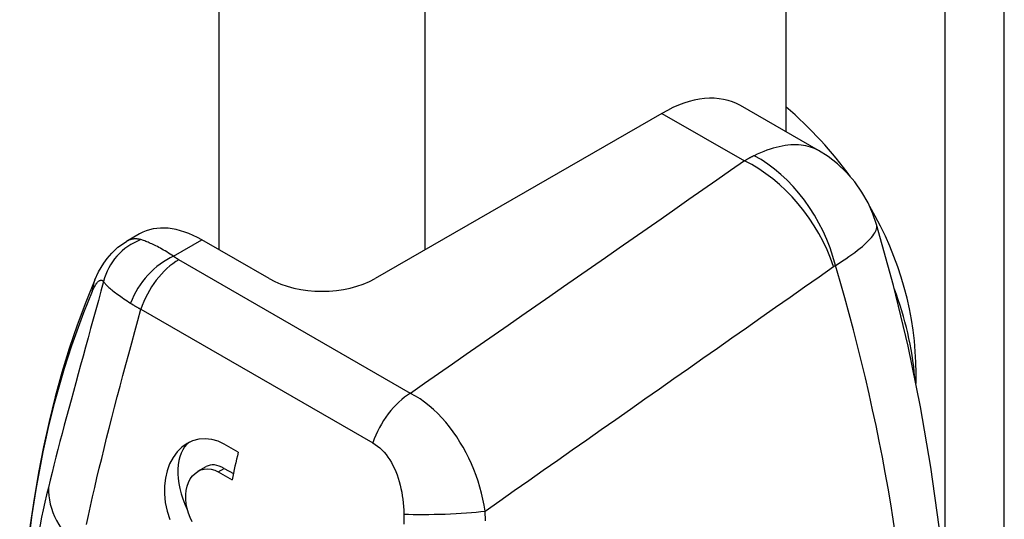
# Model space of a CAD drawing. Header units: inches. Extents: x 66.7 to 77.5, y 23.7 to 38.5.
# Tile 5 of 8: x 73.417 to 74.401, y 28.038 to 28.538. Entities that reach past the tile are written whole.
import ezdxf

# ---------------------------------------------------------------- set-up
doc = ezdxf.new("R2010")
doc.units = ezdxf.units.IN
doc.header["$MEASUREMENT"] = 0
doc.layers.add('Visible Edges(ANSI)', color=7, linetype='Continuous', lineweight=25)
doc.layers.add('Visible Tangent Edges(ANSI)', color=7, linetype='Continuous', lineweight=25)

msp = doc.modelspace()

# ---------------------------------------------------------------- linework, layer by layer
at = {"layer": 'Visible Edges(ANSI)'}
for p, q in [((74.18309, 31.97304), (74.18309, 28.42583)), ((74.21566, 28.40708), (74.13771, 28.45196)), ((74.05912, 28.44424), (73.77227, 28.27906)), ((73.53678, 28.32379), (73.52375, 28.31629)), ((73.6662, 28.27906), (73.59916, 28.31766)), ((74.31316, 28.17434), (74.31316, 28.18461)), ((73.63541, 28.10547), (73.62149, 28.11349)), ((73.59514, 28.08642), (73.60332, 28.09114)), ((73.61528, 28.08577), (73.6292, 28.07776)), ((73.6215, 28.08935), (73.63055, 28.08414))]:
    msp.add_line(p, q, dxfattribs=at)
at = {"layer": 'Visible Edges(ANSI)', "flags": 128}
for points in [[(74.27371, 28.33328), (74.27008, 28.34391), (74.26524, 28.35472), (74.25915, 28.36543), (74.25189, 28.37569), (74.24364, 28.38519), (74.23464, 28.39367), (74.22521, 28.40098), (74.21566, 28.40708)], [(74.2647, 27.43648), (74.27478, 27.45994), (74.28417, 27.48384), (74.29288, 27.50816), (74.3009, 27.53289), (74.30825, 27.55801), (74.31493, 27.58351), (74.32095, 27.60935), (74.32632, 27.63554), (74.33104, 27.66206), (74.33512, 27.6889), (74.33857, 27.71604), (74.34138, 27.74347), (74.34515, 27.79914), (74.34648, 27.85582), (74.34539, 27.91341), (74.34194, 27.97181), (74.33616, 28.03092), (74.32809, 28.09062), (74.31777, 28.15082), (74.30524, 28.2114), (74.29054, 28.27226), (74.27371, 28.33328)], [(73.49213, 28.27799), (73.49582, 28.28587), (73.50089, 28.2945), (73.50436, 28.29931), (73.50889, 28.30456), (73.51508, 28.31032), (73.52375, 28.31629)], [(73.49213, 28.27799), (73.483, 28.25557), (73.47446, 28.23264), (73.46651, 28.20923), (73.45915, 28.18535), (73.45238, 28.16101), (73.4462, 28.13623), (73.44062, 28.11101), (73.43563, 28.08538), (73.43122, 28.05935), (73.42741, 28.03292), (73.42419, 28.00612), (73.42155, 27.97895), (73.41951, 27.95143), (73.41805, 27.92358), (73.41717, 27.89541), (73.41688, 27.86693)], [(73.62149, 28.11349), (73.61534, 28.11641), (73.60889, 28.11829), (73.60236, 28.11901), (73.59594, 28.1185), (73.58984, 28.11686), (73.58426, 28.11423), (73.5791, 28.1106), (73.57435, 28.10594), (73.5702, 28.10036), (73.56681, 28.09398), (73.56424, 28.08702), (73.56252, 28.07971), (73.56166, 28.072), (73.56164, 28.06378), (73.56251, 28.05527), (73.5643, 28.04672), (73.56691, 28.03838)], [(73.58943, 28.03592), (73.58732, 28.04009), (73.58559, 28.04448), (73.58422, 28.04911), (73.58329, 28.05385), (73.58285, 28.05857), (73.58288, 28.06312), (73.58335, 28.06739), (73.58427, 28.07142), (73.58565, 28.07526), (73.58747, 28.07878), (73.5897, 28.08184), (73.59225, 28.08438), (73.59502, 28.08636), (73.59803, 28.08777), (73.60133, 28.08864), (73.60481, 28.08888), (73.60837, 28.08845), (73.6119, 28.0874), (73.61528, 28.08577)]]:
    msp.add_lwpolyline(points, dxfattribs=at)
at = {"layer": 'Visible Edges(ANSI)'}
for centre, major_axis, ratio, start_param, end_param in [((74.05912, 28.3155), (0.07859, 0.13647), 0.578093, 0, 0.783464), ((73.84072, 28.18461), (-0.47244, 0), 0.817547, 3.674141, 3.901793), ((73.84072, 28.18461), (0.47244, 0), 0.817547, 0, 0.446075), ((73.59916, 28.21547), (-0.06238, 0.10832), 0.578093, 5.499721, 6.283185), ((73.71923, 28.3096), (0.075, 0), 0.575862, 3.926991, 5.497787), ((73.84072, 28.15293), (0.47244, 0), 0.817547, 0.070197, 0.304012), ((73.6215, 28.05958), (-0.03291, 0.05715), 0.578093, 0.055352, 1.440516), ((74.07259, 28.19388), (0.32425, 0.56307), 0.578093, 2.041693, 2.089105), ((73.6215, 28.05958), (-0.01817, 0.03156), 0.578093, 5.499721, 6.283185)]:
    msp.add_ellipse(centre, major_axis=major_axis, ratio=ratio, start_param=start_param, end_param=end_param, dxfattribs=at)
at = {"layer": 'Visible Tangent Edges(ANSI)'}
for p, q in [((74.40146, 24.17971), (74.40146, 32.21784)), ((74.34206, 32.20367), (74.34206, 27.97029)), ((73.616, 31.76537), (73.616, 28.30797)), ((73.82247, 28.30797), (73.82247, 31.76537)), ((74.05912, 28.44424), (74.14165, 28.39672)), ((73.57077, 28.30132), (73.59916, 28.31766)), ((73.80779, 28.16436), (73.5759, 28.2979)), ((73.5381, 28.24837), (73.76999, 28.11483)), ((73.61528, 28.08577), (73.6215, 28.08935))]:
    msp.add_line(p, q, dxfattribs=at)
at = {"layer": 'Visible Tangent Edges(ANSI)', "flags": 128}
for points in [[(74.21568, 28.40706), (74.21378, 28.40809), (74.2118, 28.40902), (74.20975, 28.40986), (74.20762, 28.4106), (74.20541, 28.41124), (74.20313, 28.41177), (74.20076, 28.41219), (74.19832, 28.4125), (74.19581, 28.41269), (74.19322, 28.41278), (74.19057, 28.41276), (74.18785, 28.41262), (74.18507, 28.41237), (74.18224, 28.412), (74.17934, 28.41152), (74.17639, 28.41092), (74.17339, 28.41021), (74.17035, 28.40938), (74.16725, 28.40843), (74.16412, 28.40737), (74.16094, 28.40618), (74.15773, 28.40488), (74.15448, 28.40345), (74.1512, 28.40191)], [(74.14165, 28.39672), (74.12774, 28.38703), (74.11383, 28.37735), (74.09993, 28.36767), (74.08602, 28.35798), (74.07211, 28.3483), (74.0582, 28.33862), (74.04429, 28.32894), (74.03038, 28.31925), (74.01648, 28.30957), (74.00257, 28.29989), (73.98866, 28.29021), (73.97474, 28.28053), (73.96083, 28.27085), (73.94692, 28.26117), (73.93301, 28.25148), (73.9191, 28.2418), (73.90519, 28.23212), (73.89127, 28.22244), (73.87736, 28.21276), (73.86345, 28.20308), (73.84953, 28.1934), (73.83562, 28.18372), (73.82171, 28.17404), (73.80779, 28.16436)], [(74.1512, 28.40191), (74.1508, 28.40171), (74.1504, 28.40151), (74.15, 28.40131), (74.1496, 28.40111), (74.1492, 28.40091), (74.1488, 28.40071), (74.14841, 28.4005), (74.14801, 28.40029), (74.14761, 28.40008), (74.14721, 28.39987), (74.14681, 28.39966), (74.14641, 28.39944), (74.14602, 28.39922), (74.14562, 28.399), (74.14522, 28.39878), (74.14482, 28.39856), (74.14442, 28.39834), (74.14403, 28.39811), (74.14363, 28.39788), (74.14323, 28.39765), (74.14284, 28.39742), (74.14244, 28.39719), (74.14204, 28.39695), (74.14165, 28.39672)], [(74.23253, 28.29226), (74.23617, 28.29452), (74.23965, 28.29675), (74.24297, 28.29895), (74.24613, 28.30111), (74.24914, 28.30323), (74.25197, 28.30531), (74.25465, 28.30735), (74.25716, 28.30934), (74.2595, 28.31128), (74.26166, 28.31318), (74.26366, 28.31501), (74.26548, 28.3168), (74.26712, 28.31852), (74.26858, 28.32018), (74.26987, 28.32178), (74.27097, 28.32332), (74.27189, 28.32479), (74.27264, 28.32619), (74.27322, 28.32753), (74.27364, 28.32881), (74.27389, 28.33002), (74.27398, 28.33117), (74.27392, 28.33226), (74.2737, 28.33329)], [(73.53795, 28.318), (73.53736, 28.31816), (73.53678, 28.31831), (73.53619, 28.31843), (73.53561, 28.31854), (73.53502, 28.31863), (73.53443, 28.3187), (73.53384, 28.31875), (73.53325, 28.31877), (73.53265, 28.31878), (73.53206, 28.31877), (73.53147, 28.31874), (73.53087, 28.31868), (73.53028, 28.31861), (73.52969, 28.31851), (73.52909, 28.31839), (73.5285, 28.31825), (73.5279, 28.31809), (73.52731, 28.3179), (73.52671, 28.31769), (73.52612, 28.31746), (73.52553, 28.3172), (73.52494, 28.31692), (73.52435, 28.31662), (73.52376, 28.31629)], [(73.57077, 28.30132), (73.56905, 28.30246), (73.56734, 28.30357), (73.56565, 28.30464), (73.56399, 28.30567), (73.56236, 28.30666), (73.56075, 28.30761), (73.55917, 28.30852), (73.55762, 28.30939), (73.55611, 28.31021), (73.55463, 28.31099), (73.55318, 28.31174), (73.55177, 28.31244), (73.5504, 28.3131), (73.54907, 28.31373), (73.54777, 28.31431), (73.54651, 28.31486), (73.54529, 28.31537), (73.54411, 28.31585), (73.54297, 28.31629), (73.54188, 28.3167), (73.54082, 28.31707), (73.53982, 28.31741), (73.53886, 28.31772), (73.53795, 28.318)], [(73.5759, 28.2979), (73.57567, 28.29803), (73.57544, 28.29817), (73.57521, 28.2983), (73.57498, 28.29844), (73.57476, 28.29858), (73.57454, 28.29871), (73.57431, 28.29885), (73.57409, 28.29899), (73.57388, 28.29913), (73.57366, 28.29927), (73.57344, 28.29941), (73.57323, 28.29956), (73.57301, 28.2997), (73.5728, 28.29984), (73.57259, 28.29999), (73.57238, 28.30013), (73.57218, 28.30028), (73.57197, 28.30042), (73.57177, 28.30057), (73.57157, 28.30072), (73.57136, 28.30087), (73.57117, 28.30102), (73.57097, 28.30117), (73.57077, 28.30132)], [(73.88233, 28.0467), (73.89685, 28.05688), (73.91137, 28.06706), (73.92589, 28.07724), (73.94041, 28.08742), (73.95493, 28.0976), (73.96945, 28.10778), (73.98396, 28.11796), (73.99848, 28.12815), (74.013, 28.13833), (74.02751, 28.14851), (74.04203, 28.1587), (74.05654, 28.16888), (74.07106, 28.17907), (74.08557, 28.18925), (74.10008, 28.19944), (74.1146, 28.20962), (74.12911, 28.21981), (74.14362, 28.22999), (74.15813, 28.24018), (74.17264, 28.25037), (74.18716, 28.26056), (74.20167, 28.27075), (74.21617, 28.28094), (74.23068, 28.29112)], [(74.23068, 28.29112), (74.23076, 28.29118), (74.23083, 28.29123), (74.23091, 28.29128), (74.23099, 28.29133), (74.23106, 28.29138), (74.23114, 28.29143), (74.23121, 28.29148), (74.23129, 28.29153), (74.23137, 28.29158), (74.23144, 28.29163), (74.23152, 28.29168), (74.2316, 28.29173), (74.23168, 28.29177), (74.23175, 28.29182), (74.23183, 28.29187), (74.23191, 28.29191), (74.23199, 28.29196), (74.23206, 28.292), (74.23214, 28.29205), (74.23222, 28.29209), (74.2323, 28.29213), (74.23238, 28.29218), (74.23245, 28.29222), (74.23253, 28.29226)], [(73.48948, 28.26624), (73.49004, 28.26751), (73.49059, 28.26871), (73.49115, 28.26984), (73.4917, 28.2709), (73.49224, 28.27188), (73.49278, 28.27278), (73.49331, 28.2736), (73.49383, 28.27433), (73.49435, 28.27499), (73.49485, 28.27557), (73.49534, 28.27607), (73.49583, 28.27649), (73.4963, 28.27684), (73.49676, 28.27712), (73.49721, 28.27732), (73.49764, 28.27745), (73.49807, 28.27752), (73.49848, 28.27751), (73.49888, 28.27744), (73.49927, 28.27731), (73.49964, 28.27712), (73.5, 28.27686), (73.50035, 28.27655), (73.50069, 28.27619)], [(73.50069, 28.27619), (73.49811, 28.26664), (73.49553, 28.25715), (73.49295, 28.24772), (73.49038, 28.23835), (73.48782, 28.22905), (73.48528, 28.21983), (73.48276, 28.21068), (73.48026, 28.20161), (73.47778, 28.19263), (73.47534, 28.18374), (73.47292, 28.17494), (73.47055, 28.16624), (73.46821, 28.15763), (73.46591, 28.14913), (73.46365, 28.14074), (73.46144, 28.13245), (73.45927, 28.12427), (73.45716, 28.11621), (73.45509, 28.10825), (73.45308, 28.10042), (73.45111, 28.0927), (73.44921, 28.0851), (73.44736, 28.07763), (73.44556, 28.07028)], [(73.50069, 28.27619), (73.50113, 28.27552), (73.50164, 28.27483), (73.50221, 28.27412), (73.50284, 28.27339), (73.50354, 28.27264), (73.5043, 28.27187), (73.50512, 28.27108), (73.50601, 28.27027), (73.50695, 28.26944), (73.50795, 28.26859), (73.50901, 28.26773), (73.51012, 28.26684), (73.5113, 28.26593), (73.51253, 28.26499), (73.51381, 28.26404), (73.51515, 28.26306), (73.51655, 28.26206), (73.51799, 28.26104), (73.51949, 28.26), (73.52104, 28.25894), (73.52263, 28.25785), (73.52427, 28.25675), (73.52594, 28.25563), (73.52766, 28.2545)], [(73.48377, 28.03316), (73.4857, 28.04221), (73.4877, 28.0514), (73.48979, 28.06073), (73.49195, 28.07019), (73.49418, 28.07978), (73.49649, 28.0895), (73.49886, 28.09935), (73.5013, 28.10932), (73.50381, 28.11941), (73.50639, 28.12961), (73.50902, 28.13994), (73.51172, 28.15037), (73.51447, 28.1609), (73.51728, 28.17154), (73.52013, 28.18227), (73.52303, 28.19309), (73.52597, 28.204), (73.52896, 28.21498), (73.53197, 28.22604), (73.53502, 28.23717), (73.5381, 28.24837)], [(73.52766, 28.2545), (73.52806, 28.25424), (73.52847, 28.25397), (73.52888, 28.25371), (73.52929, 28.25345), (73.5297, 28.25319), (73.53012, 28.25293), (73.53054, 28.25267), (73.53096, 28.25241), (73.53138, 28.25215), (73.53181, 28.25189), (73.53224, 28.25163), (73.53268, 28.25138), (73.53311, 28.25112), (73.53355, 28.25087), (73.534, 28.25061), (73.53444, 28.25036), (73.53489, 28.25011), (73.53534, 28.24986), (73.53579, 28.24961), (73.53625, 28.24936), (73.53671, 28.24911), (73.53717, 28.24886), (73.53763, 28.24861), (73.5381, 28.24837)], [(73.88233, 28.0467), (73.8813, 28.05266), (73.88008, 28.05863), (73.87865, 28.06459), (73.87703, 28.07053), (73.87521, 28.07643), (73.8732, 28.08228), (73.87099, 28.08806), (73.8686, 28.09378), (73.86603, 28.0994), (73.86326, 28.10494), (73.8603, 28.11038), (73.85717, 28.11569), (73.85386, 28.12087), (73.85038, 28.12589), (73.84674, 28.13074), (73.84295, 28.13539), (73.839, 28.13985), (73.83491, 28.1441), (73.83068, 28.14813), (73.82631, 28.15192), (73.82182, 28.15545), (73.81722, 28.15872), (73.81253, 28.16169), (73.80779, 28.16436)], [(73.76999, 28.11483), (73.77238, 28.11333), (73.77471, 28.11165), (73.77696, 28.10977), (73.77913, 28.10772), (73.78121, 28.1055), (73.78319, 28.10312), (73.78507, 28.1006), (73.78685, 28.09795), (73.78853, 28.09516), (73.7901, 28.09224), (73.79158, 28.08921), (73.79295, 28.08607), (73.79421, 28.08285), (73.79536, 28.07954), (73.79641, 28.07616), (73.79734, 28.07272), (73.79817, 28.06922), (73.79889, 28.06566), (73.7995, 28.06206), (73.80001, 28.05843), (73.80041, 28.05477), (73.80071, 28.05109), (73.8009, 28.0474), (73.80099, 28.04371)], [(73.80099, 28.04371), (73.80111, 28.03361)], [(73.88276, 28.03705), (73.88233, 28.0467)]]:
    msp.add_lwpolyline(points, dxfattribs=at)
at = {"layer": 'Visible Tangent Edges(ANSI)'}
for centre, major_axis, ratio, start_param, end_param in [((74.14165, 28.29452), (0.07143, -0.10258), 0.630027, 1.126999, 2.306226), ((74.14349, 28.29566), (0.05939, -0.10999), 0.658618, 1.199996, 2.372591), ((73.55734, 28.26407), (0.04698, 0.03579), 0.967568, 1.27427, 2.263602), ((73.57077, 28.25304), (0.03611, 0.04673), 0.655504, 0.867226, 2.011668), ((73.5759, 28.24962), (0.02947, 0.05118), 0.578093, 0.783464, 1.915421), ((73.29888, 28.38225), (0.71333, -1.23872), 0.578093, 0.394209, 1.180455), ((73.54648, 28.25488), (-0.05435, 0.02311), 0.747942, 0, 0.271696), ((74.45563, 27.26876), (-0.73308, 1.27302), 0.578093, 0.411234, 0.787332), ((73.80779, 28.11608), (0.02947, 0.05118), 0.578093, 0.783464, 1.915421), ((74.4088, 27.24179), (0.70004, -1.21564), 0.578093, 3.687859, 3.928925), ((73.56197, 28.05496), (-0.11479, 0.02781), 0.697223, 0.152692, 0.93809), ((73.84004, 28.04908), (0.05902, 0.00198), 0.092057, 3.98636, 5.508165)]:
    msp.add_ellipse(centre, major_axis=major_axis, ratio=ratio, start_param=start_param, end_param=end_param, dxfattribs=at)

doc.saveas('drawing.dxf')
